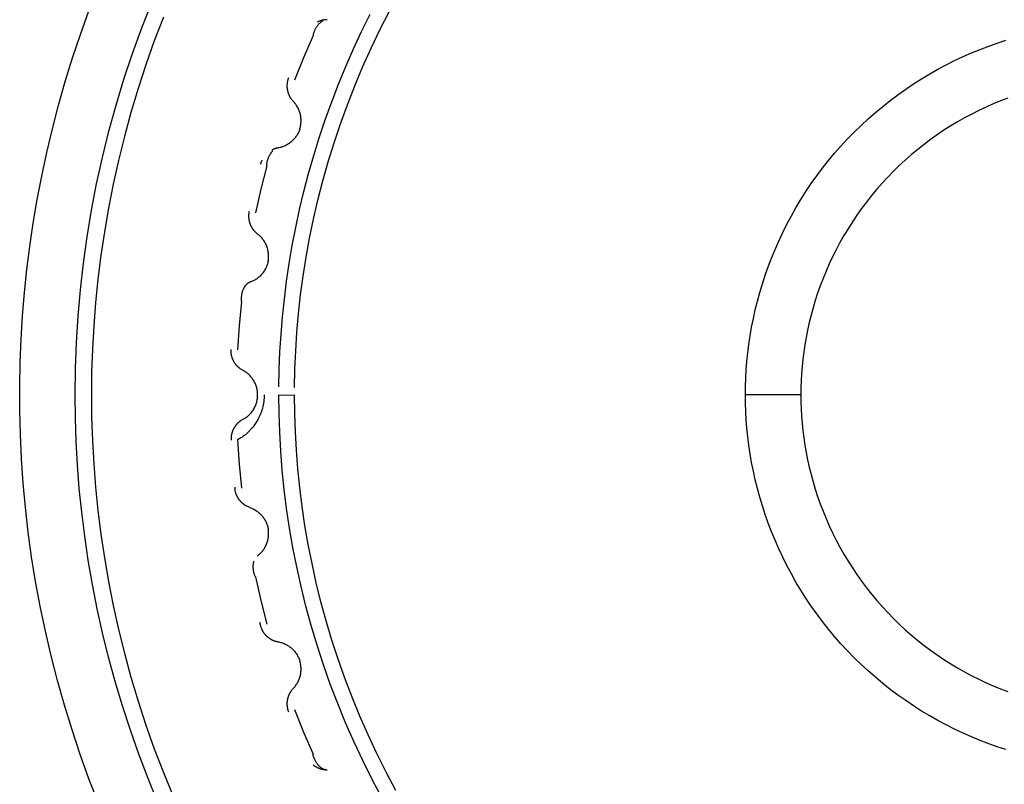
# Model space of a CAD drawing. Header units: millimetres. Extents: x -534 to -34, y 1269 to 1769.
# Tile 78 of 91: x -117 to -108, y 1412 to 1419. Entities that reach past the tile are written whole.
import ezdxf

# ---------------------------------------------------------------- set-up
doc = ezdxf.new("R2010")
doc.units = ezdxf.units.MM
doc.layers.add('ROXX_B.FLEX', color=7, linetype='Continuous', true_color=0x000000)

msp = doc.modelspace()

# ---------------------------------------------------------------- linework, layer by layer
at = {"layer": 'ROXX_B.FLEX', "color": 18, "lineweight": -3, "true_color": 0x000000}
for points in [[(-116.0158, 1412.1386), (-116.1006, 1412.3578), (-116.18, 1412.5782), (-116.2538, 1412.7996), (-116.3222, 1413.0218), (-116.385, 1413.2446), (-116.4424, 1413.4678), (-116.4943, 1413.6911), (-116.5408, 1413.9145), (-116.582, 1414.1378), (-116.6178, 1414.3606), (-116.6484, 1414.5829), (-116.6738, 1414.8046), (-116.6941, 1415.0253), (-116.7093, 1415.2451), (-116.7196, 1415.4636), (-116.7251, 1415.6808), (-116.7257, 1415.8965), (-116.7218, 1416.1106), (-116.7133, 1416.323), (-116.7003, 1416.5334), (-116.683, 1416.7419), (-116.6613, 1416.95), (-116.635, 1417.1592), (-116.604, 1417.3695), (-116.5682, 1417.5806), (-116.5275, 1417.7924), (-116.4819, 1418.0049), (-116.4312, 1418.2177), (-116.3755, 1418.4308), (-116.3146, 1418.6439), (-116.2486, 1418.857), (-116.1773, 1419.0698), (-116.1008, 1419.2822)], [(-116.2262, 1415.8201), (-116.2232, 1416.0559), (-116.2143, 1416.2927), (-116.1993, 1416.5303), (-116.1782, 1416.7685), (-116.1509, 1417.007), (-116.1174, 1417.2455), (-116.0777, 1417.484), (-116.0317, 1417.7221), (-115.9794, 1417.9595), (-115.9208, 1418.1961), (-115.856, 1418.4315), (-115.785, 1418.6656), (-115.7078, 1418.8981), (-115.6244, 1419.1287), (-115.5351, 1419.3572)], [(-114.2462, 1415.8875), (-114.2428, 1416.0517), (-114.2358, 1416.2173), (-114.225, 1416.3841), (-114.2103, 1416.5521), (-114.1915, 1416.721), (-114.1688, 1416.8909), (-114.1419, 1417.0615), (-114.1107, 1417.2327), (-114.0753, 1417.4043), (-114.0356, 1417.5763), (-113.9914, 1417.7485), (-113.9428, 1417.9206), (-113.8898, 1418.0926), (-113.8322, 1418.2643), (-113.7701, 1418.4355), (-113.7034, 1418.606), (-113.6322, 1418.7757), (-113.5564, 1418.9444), (-113.476, 1419.1119), (-113.3911, 1419.278)], [(-115.4298, 1419.225), (-115.5115, 1419.0111), (-115.5874, 1418.7963), (-115.6577, 1418.581), (-115.7222, 1418.3654), (-115.7812, 1418.1496), (-115.8346, 1417.9338), (-115.8824, 1417.7183), (-115.9249, 1417.5033), (-115.962, 1417.2889), (-115.9937, 1417.0753), (-116.0204, 1416.8627), (-116.0419, 1416.6513), (-116.0584, 1416.4412), (-116.0701, 1416.2325), (-116.077, 1416.0255), (-116.0793, 1415.8201)], [(-114.3875, 1415.8937), (-114.3844, 1416.0497), (-114.378, 1416.2068), (-114.3682, 1416.3649), (-114.3551, 1416.5238), (-114.3384, 1416.6836), (-114.3182, 1416.844), (-114.2944, 1417.0051), (-114.267, 1417.1666), (-114.2359, 1417.3284), (-114.201, 1417.4905), (-114.1624, 1417.6527), (-114.1199, 1417.8149), (-114.0736, 1417.9769), (-114.0235, 1418.1387), (-113.9695, 1418.3), (-113.9116, 1418.4609), (-113.8498, 1418.621), (-113.7841, 1418.7804), (-113.7145, 1418.9387), (-113.6411, 1419.0961), (-113.5638, 1419.2521)], [(-113.9894, 1419.1925), (-113.9913, 1419.1915), (-113.9932, 1419.1905), (-113.9952, 1419.1894), (-113.9971, 1419.1882), (-113.999, 1419.187), (-114.0009, 1419.1858), (-114.0028, 1419.1845), (-114.0046, 1419.1832), (-114.0084, 1419.1804), (-114.0121, 1419.1775), (-114.0157, 1419.1744), (-114.0193, 1419.1712), (-114.0228, 1419.1678), (-114.0263, 1419.1643), (-114.0298, 1419.1606), (-114.0331, 1419.1568), (-114.0364, 1419.1529), (-114.0396, 1419.1488), (-114.0427, 1419.1446), (-114.0458, 1419.1403), (-114.0488, 1419.1359), (-114.0516, 1419.1314), (-114.0544, 1419.1268), (-114.0571, 1419.1221), (-114.0597, 1419.1173), (-114.0621, 1419.1124), (-114.0645, 1419.1074), (-114.0667, 1419.1024), (-114.0688, 1419.0973), (-114.0708, 1419.0921), (-114.0727, 1419.0868), (-114.0744, 1419.0815), (-114.076, 1419.0762), (-114.0774, 1419.0708), (-114.0787, 1419.0653), (-114.0799, 1419.0598)], [(-113.9537, 1419.2021), (-113.9592, 1419.2019), (-113.9647, 1419.2016), (-113.9702, 1419.2012), (-113.9757, 1419.2006), (-113.9813, 1419.1998), (-113.9869, 1419.1988), (-113.9924, 1419.1977), (-113.998, 1419.1965), (-114.0036, 1419.195), (-114.0091, 1419.1934), (-114.0146, 1419.1916), (-114.0201, 1419.1897), (-114.0255, 1419.1876), (-114.0309, 1419.1853), (-114.0363, 1419.1829), (-114.0416, 1419.1803)], [(-114.0799, 1419.0598), (-114.1662, 1418.8592), (-114.247, 1418.6563)], [(-110.1793, 1415.8201), (-110.1785, 1415.8945), (-110.176, 1415.9695), (-110.1717, 1416.0451), (-110.1658, 1416.1212), (-110.158, 1416.1977), (-110.1483, 1416.2747), (-110.1368, 1416.3521), (-110.1234, 1416.4297), (-110.108, 1416.5076), (-110.0907, 1416.5856), (-110.0713, 1416.6638), (-110.05, 1416.7419), (-110.0266, 1416.82), (-110.0012, 1416.898), (-109.9737, 1416.9758), (-109.9441, 1417.0533), (-109.9124, 1417.1304), (-109.8787, 1417.2071), (-109.8429, 1417.2832), (-109.8051, 1417.3588), (-109.7651, 1417.4336), (-109.7232, 1417.5077), (-109.6792, 1417.581), (-109.6332, 1417.6533), (-109.5853, 1417.7246), (-109.5354, 1417.7948), (-109.4837, 1417.8638), (-109.4301, 1417.9316), (-109.3747, 1417.9981), (-109.3175, 1418.0632), (-109.2586, 1418.1268), (-109.1981, 1418.189), (-109.136, 1418.2495), (-109.0724, 1418.3083), (-109.0073, 1418.3655), (-108.9408, 1418.4209), (-108.873, 1418.4745), (-108.804, 1418.5263), (-108.7338, 1418.5761), (-108.6625, 1418.6241), (-108.5901, 1418.67), (-108.5169, 1418.714), (-108.4428, 1418.756), (-108.3679, 1418.7959), (-108.2924, 1418.8338), (-108.2162, 1418.8696), (-108.1395, 1418.9033), (-108.0624, 1418.9349), (-107.9849, 1418.9645), (-107.9072, 1418.992), (-107.8292, 1419.0174)], [(-114.3017, 1418.6772), (-114.304, 1418.6709), (-114.3061, 1418.6644), (-114.3081, 1418.6578), (-114.3097, 1418.651), (-114.3105, 1418.6476), (-114.3112, 1418.6442), (-114.3118, 1418.6408), (-114.3124, 1418.6373), (-114.313, 1418.6338), (-114.3134, 1418.6303), (-114.3138, 1418.6267), (-114.3142, 1418.6232), (-114.3144, 1418.6196), (-114.3147, 1418.616), (-114.3148, 1418.6125), (-114.3149, 1418.6089), (-114.3149, 1418.6052), (-114.3149, 1418.6016), (-114.3148, 1418.598), (-114.3146, 1418.5944), (-114.3144, 1418.5908), (-114.3141, 1418.5871), (-114.3137, 1418.5835), (-114.3132, 1418.5799), (-114.3127, 1418.5763), (-114.3122, 1418.5727), (-114.3115, 1418.5691), (-114.3108, 1418.5655), (-114.3101, 1418.562), (-114.3092, 1418.5584), (-114.3083, 1418.5549), (-114.3074, 1418.5514), (-114.3064, 1418.5479), (-114.3053, 1418.5444), (-114.3041, 1418.541), (-114.3029, 1418.5375), (-114.3017, 1418.5341), (-114.3003, 1418.5308), (-114.2989, 1418.5274), (-114.2975, 1418.5241), (-114.296, 1418.5209), (-114.2944, 1418.5176), (-114.2928, 1418.5144), (-114.2912, 1418.5112), (-114.2895, 1418.5081), (-114.2877, 1418.505), (-114.2859, 1418.502), (-114.284, 1418.499), (-114.2821, 1418.496), (-114.2802, 1418.4931), (-114.2782, 1418.4902), (-114.2761, 1418.4874), (-114.2719, 1418.4819), (-114.2676, 1418.4766), (-114.2631, 1418.4714), (-114.2585, 1418.4665)], [(-107.8125, 1418.4952), (-107.8784, 1418.47), (-107.944, 1418.4431), (-108.0092, 1418.4144), (-108.074, 1418.384), (-108.1383, 1418.3518), (-108.202, 1418.3178), (-108.265, 1418.2821), (-108.3273, 1418.2447), (-108.3889, 1418.2056), (-108.4495, 1418.1648), (-108.5092, 1418.1224), (-108.568, 1418.0784), (-108.6257, 1418.0328), (-108.6822, 1417.9856), (-108.7376, 1417.937), (-108.7917, 1417.8869), (-108.8446, 1417.8354), (-108.896, 1417.7826), (-108.9461, 1417.7284), (-108.9948, 1417.6731), (-109.0419, 1417.6165), (-109.0875, 1417.5588), (-109.1315, 1417.5001), (-109.174, 1417.4403), (-109.2147, 1417.3797), (-109.2538, 1417.3182), (-109.2913, 1417.2559), (-109.327, 1417.1928), (-109.3609, 1417.1291), (-109.3931, 1417.0649), (-109.4236, 1417.0001), (-109.4523, 1416.9348), (-109.4792, 1416.8692), (-109.5044, 1416.8033), (-109.5278, 1416.7371), (-109.5494, 1416.6708), (-109.5693, 1416.6043), (-109.5875, 1416.5379), (-109.6039, 1416.4714), (-109.6187, 1416.405), (-109.6317, 1416.3387), (-109.6431, 1416.2727), (-109.6529, 1416.2069), (-109.6611, 1416.1414), (-109.6678, 1416.0762), (-109.6729, 1416.0115), (-109.6765, 1415.9472), (-109.6786, 1415.8834), (-109.6793, 1415.8201)], [(-114.2, 1418.215), (-114.1976, 1418.2228), (-114.1955, 1418.2307), (-114.1936, 1418.2387), (-114.1919, 1418.2468), (-114.1905, 1418.255), (-114.1894, 1418.2634), (-114.1886, 1418.2718), (-114.188, 1418.2803), (-114.1878, 1418.2888), (-114.1878, 1418.2974), (-114.1881, 1418.306), (-114.1888, 1418.3146), (-114.1897, 1418.3232), (-114.1909, 1418.3318), (-114.1924, 1418.3404), (-114.1942, 1418.3489), (-114.1964, 1418.3573), (-114.1988, 1418.3656), (-114.2014, 1418.3739), (-114.2044, 1418.382), (-114.2077, 1418.39), (-114.2112, 1418.3979), (-114.2149, 1418.4056), (-114.2189, 1418.4131), (-114.2232, 1418.4205), (-114.2276, 1418.4277), (-114.2323, 1418.4347), (-114.2372, 1418.4415), (-114.2422, 1418.4481), (-114.2475, 1418.4544), (-114.2529, 1418.4605), (-114.2584, 1418.4664)], [(-114.2, 1418.215), (-114.2026, 1418.2074), (-114.2055, 1418.1997), (-114.2087, 1418.1921), (-114.2121, 1418.1846), (-114.2159, 1418.1771), (-114.2199, 1418.1697), (-114.2241, 1418.1624), (-114.2287, 1418.1552), (-114.2335, 1418.1481), (-114.2386, 1418.1412), (-114.2439, 1418.1345), (-114.2494, 1418.1278), (-114.2552, 1418.1214), (-114.2613, 1418.1152), (-114.2675, 1418.1092), (-114.274, 1418.1034), (-114.2807, 1418.0978), (-114.2875, 1418.0925), (-114.2945, 1418.0874), (-114.3017, 1418.0825), (-114.309, 1418.078), (-114.3165, 1418.0737), (-114.3241, 1418.0696), (-114.3317, 1418.0659), (-114.3395, 1418.0624), (-114.3473, 1418.0592), (-114.3552, 1418.0563), (-114.3632, 1418.0537), (-114.3711, 1418.0513), (-114.3791, 1418.0493), (-114.3871, 1418.0475), (-114.395, 1418.046)], [(-114.395, 1418.046), (-114.3986, 1418.0453), (-114.4022, 1418.0446), (-114.4057, 1418.0438), (-114.4093, 1418.0429), (-114.4129, 1418.042), (-114.4165, 1418.041), (-114.42, 1418.0399), (-114.4236, 1418.0388), (-114.4272, 1418.0376), (-114.4307, 1418.0363), (-114.4342, 1418.035), (-114.4378, 1418.0335), (-114.4413, 1418.032), (-114.4447, 1418.0305), (-114.4482, 1418.0288), (-114.4516, 1418.0271)], [(-114.4974, 1417.8857), (-114.4972, 1417.8906), (-114.4968, 1417.8955), (-114.4964, 1417.9003), (-114.4958, 1417.9052), (-114.4951, 1417.91), (-114.4943, 1417.9148), (-114.4934, 1417.9196), (-114.4924, 1417.9244), (-114.4912, 1417.9291), (-114.49, 1417.9337), (-114.4887, 1417.9384), (-114.4873, 1417.9429), (-114.4858, 1417.9475), (-114.4842, 1417.9519), (-114.4825, 1417.9564), (-114.4808, 1417.9607), (-114.4789, 1417.965), (-114.477, 1417.9692), (-114.475, 1417.9734), (-114.4729, 1417.9774), (-114.4707, 1417.9814), (-114.4685, 1417.9854), (-114.4662, 1417.9892), (-114.4638, 1417.9929), (-114.4613, 1417.9966), (-114.4588, 1418.0001), (-114.4562, 1418.0036), (-114.4536, 1418.0069), (-114.4509, 1418.0101), (-114.4482, 1418.0133), (-114.4454, 1418.0163), (-114.4426, 1418.0192)], [(-114.4974, 1417.8857), (-114.5513, 1417.674), (-114.5994, 1417.461)], [(-114.5402, 1417.9374), (-114.5424, 1417.9329), (-114.5444, 1417.9284), (-114.5463, 1417.9238), (-114.5481, 1417.9193), (-114.5497, 1417.9147), (-114.5513, 1417.9101), (-114.5527, 1417.9055), (-114.554, 1417.9009)], [(-114.6567, 1417.4731), (-114.658, 1417.4664), (-114.659, 1417.4597), (-114.6599, 1417.4529), (-114.6605, 1417.446), (-114.6607, 1417.4425), (-114.6609, 1417.439), (-114.661, 1417.4355), (-114.661, 1417.432), (-114.661, 1417.4284), (-114.6609, 1417.4249), (-114.6607, 1417.4213), (-114.6605, 1417.4178), (-114.6602, 1417.4142), (-114.6599, 1417.4107), (-114.6595, 1417.4071), (-114.659, 1417.4035), (-114.6585, 1417.3999), (-114.6578, 1417.3964), (-114.6572, 1417.3928), (-114.6564, 1417.3893), (-114.6556, 1417.3857), (-114.6548, 1417.3822), (-114.6538, 1417.3787), (-114.6528, 1417.3752), (-114.6518, 1417.3717), (-114.6506, 1417.3682), (-114.6495, 1417.3648), (-114.6482, 1417.3614), (-114.6469, 1417.358), (-114.6455, 1417.3546), (-114.6441, 1417.3512), (-114.6426, 1417.3479), (-114.641, 1417.3446), (-114.6394, 1417.3414), (-114.6377, 1417.3381), (-114.636, 1417.3349), (-114.6342, 1417.3318), (-114.6324, 1417.3287), (-114.6305, 1417.3256), (-114.6285, 1417.3226), (-114.6266, 1417.3196), (-114.6245, 1417.3166), (-114.6224, 1417.3137), (-114.6203, 1417.3108), (-114.6181, 1417.308), (-114.6159, 1417.3052), (-114.6136, 1417.3025), (-114.6113, 1417.2998), (-114.609, 1417.2972), (-114.6066, 1417.2946), (-114.6041, 1417.2921), (-114.6017, 1417.2896), (-114.5967, 1417.2848), (-114.5915, 1417.2802), (-114.5863, 1417.2759), (-114.581, 1417.2717)], [(-114.4839, 1417.0325), (-114.4828, 1417.0405), (-114.4819, 1417.0487), (-114.4812, 1417.0569), (-114.4809, 1417.0652), (-114.4808, 1417.0735), (-114.481, 1417.0819), (-114.4815, 1417.0904), (-114.4823, 1417.0988), (-114.4834, 1417.1073), (-114.4847, 1417.1158), (-114.4864, 1417.1242), (-114.4884, 1417.1326), (-114.4906, 1417.141), (-114.4932, 1417.1493), (-114.496, 1417.1575), (-114.4991, 1417.1656), (-114.5026, 1417.1736), (-114.5062, 1417.1815), (-114.5102, 1417.1892), (-114.5144, 1417.1967), (-114.5188, 1417.2041), (-114.5235, 1417.2114), (-114.5284, 1417.2184), (-114.5336, 1417.2252), (-114.5389, 1417.2318), (-114.5444, 1417.2382), (-114.5501, 1417.2444), (-114.556, 1417.2504), (-114.5621, 1417.2561), (-114.5682, 1417.2615), (-114.5745, 1417.2667), (-114.5809, 1417.2717)], [(-114.4839, 1417.0325), (-114.4853, 1417.0245), (-114.487, 1417.0165), (-114.4889, 1417.0085), (-114.4911, 1417.0005), (-114.4936, 1416.9926), (-114.4964, 1416.9846), (-114.4995, 1416.9768), (-114.5029, 1416.9689), (-114.5065, 1416.9612), (-114.5104, 1416.9536), (-114.5146, 1416.9461), (-114.5191, 1416.9387), (-114.5238, 1416.9314), (-114.5288, 1416.9243), (-114.534, 1416.9174), (-114.5395, 1416.9107), (-114.5452, 1416.9041), (-114.5512, 1416.8978), (-114.5573, 1416.8916), (-114.5636, 1416.8857), (-114.5702, 1416.8801), (-114.5768, 1416.8747), (-114.5837, 1416.8695), (-114.5907, 1416.8646), (-114.5978, 1416.8599), (-114.6051, 1416.8556), (-114.6124, 1416.8514), (-114.6198, 1416.8476), (-114.6273, 1416.8441), (-114.6349, 1416.8408), (-114.6425, 1416.8378), (-114.6501, 1416.835)], [(-114.6501, 1416.835), (-114.6513, 1416.8346), (-114.6524, 1416.8342), (-114.6536, 1416.8337), (-114.6548, 1416.8332), (-114.6559, 1416.8327), (-114.6571, 1416.8322), (-114.6582, 1416.8316), (-114.6593, 1416.8311), (-114.6616, 1416.8299), (-114.6638, 1416.8286), (-114.666, 1416.8272), (-114.6682, 1416.8257), (-114.6703, 1416.8242), (-114.6724, 1416.8226), (-114.6745, 1416.8209), (-114.6766, 1416.8191), (-114.6786, 1416.8173), (-114.6806, 1416.8153), (-114.6825, 1416.8134), (-114.6845, 1416.8113), (-114.6864, 1416.8092), (-114.6882, 1416.807), (-114.6901, 1416.8047), (-114.6919, 1416.8024), (-114.6936, 1416.8), (-114.6954, 1416.7976), (-114.697, 1416.795), (-114.6987, 1416.7925), (-114.7003, 1416.7899), (-114.7019, 1416.7872), (-114.7034, 1416.7845), (-114.7049, 1416.7817), (-114.7064, 1416.7789), (-114.7078, 1416.776), (-114.7091, 1416.7731), (-114.7105, 1416.7701), (-114.713, 1416.764), (-114.7153, 1416.7578), (-114.7175, 1416.7514), (-114.7194, 1416.7449), (-114.7212, 1416.7383), (-114.7228, 1416.7316), (-114.7241, 1416.7247), (-114.7253, 1416.7178), (-114.7262, 1416.7108), (-114.7269, 1416.7037), (-114.7274, 1416.6966), (-114.7276, 1416.6894), (-114.7276, 1416.6823), (-114.7274, 1416.6751), (-114.7271, 1416.6715), (-114.7269, 1416.6679), (-114.7265, 1416.6643), (-114.7261, 1416.6607)], [(-114.7261, 1416.6607), (-114.7462, 1416.4432), (-114.7604, 1416.2253)], [(-114.7126, 1416.0412), (-114.7185, 1416.0445), (-114.7244, 1416.048), (-114.7302, 1416.0517), (-114.7359, 1416.0557), (-114.7387, 1416.0577), (-114.7415, 1416.0598), (-114.7442, 1416.062), (-114.747, 1416.0642), (-114.7497, 1416.0665), (-114.7523, 1416.0689), (-114.755, 1416.0712), (-114.7576, 1416.0737), (-114.7601, 1416.0762), (-114.7626, 1416.0787), (-114.7651, 1416.0813), (-114.7676, 1416.084), (-114.77, 1416.0867), (-114.7723, 1416.0894), (-114.7746, 1416.0922), (-114.7769, 1416.0951), (-114.7791, 1416.0979), (-114.7812, 1416.1009), (-114.7833, 1416.1038), (-114.7854, 1416.1068), (-114.7874, 1416.1099), (-114.7893, 1416.113), (-114.7912, 1416.1161), (-114.793, 1416.1192), (-114.7948, 1416.1224), (-114.7965, 1416.1257), (-114.7982, 1416.1289), (-114.7998, 1416.1322), (-114.8013, 1416.1355), (-114.8028, 1416.1388), (-114.8042, 1416.1422), (-114.8055, 1416.1455), (-114.8068, 1416.1489), (-114.808, 1416.1523), (-114.8092, 1416.1557), (-114.8103, 1416.1592), (-114.8113, 1416.1626), (-114.8123, 1416.1661), (-114.8132, 1416.1696), (-114.814, 1416.173), (-114.8148, 1416.1765), (-114.8155, 1416.18), (-114.8161, 1416.1835), (-114.8167, 1416.187), (-114.8172, 1416.1905), (-114.8177, 1416.194), (-114.8181, 1416.1974), (-114.8184, 1416.2009), (-114.8189, 1416.2078), (-114.8191, 1416.2147), (-114.8191, 1416.2215), (-114.8189, 1416.2283)], [(-114.5793, 1415.8201), (-114.5794, 1415.8282), (-114.5798, 1415.8364), (-114.5805, 1415.8446), (-114.5815, 1415.8529), (-114.5827, 1415.8611), (-114.5842, 1415.8694), (-114.586, 1415.8777), (-114.5881, 1415.8859), (-114.5905, 1415.8941), (-114.5932, 1415.9023), (-114.5961, 1415.9103), (-114.5994, 1415.9183), (-114.6029, 1415.9262), (-114.6067, 1415.934), (-114.6108, 1415.9417), (-114.6152, 1415.9492), (-114.6198, 1415.9566), (-114.6247, 1415.9638), (-114.6298, 1415.9708), (-114.6351, 1415.9776), (-114.6407, 1415.9842), (-114.6464, 1415.9906), (-114.6524, 1415.9968), (-114.6585, 1416.0027), (-114.6648, 1416.0084), (-114.6713, 1416.0139), (-114.6779, 1416.0191), (-114.6846, 1416.024), (-114.6915, 1416.0287), (-114.6984, 1416.0331), (-114.7055, 1416.0373), (-114.7126, 1416.0412)], [(-115.4784, 1412.1468), (-115.5671, 1412.363), (-115.65, 1412.5802), (-115.727, 1412.7983), (-115.7983, 1413.0169), (-115.8638, 1413.2358), (-115.9236, 1413.455), (-115.9778, 1413.674), (-116.0264, 1413.8928), (-116.0694, 1414.1111), (-116.1071, 1414.3288), (-116.1393, 1414.5457), (-116.1663, 1414.7615), (-116.1882, 1414.9762), (-116.205, 1415.1896), (-116.2168, 1415.4014), (-116.2238, 1415.6117), (-116.2262, 1415.8201)], [(-116.0793, 1415.8201), (-116.077, 1415.6148), (-116.0701, 1415.4078), (-116.0584, 1415.1991), (-116.0419, 1414.989), (-116.0204, 1414.7776), (-115.9937, 1414.565), (-115.962, 1414.3514), (-115.9249, 1414.137), (-115.8824, 1413.922), (-115.8346, 1413.7065), (-115.7812, 1413.4907), (-115.7222, 1413.2749), (-115.6577, 1413.0593), (-115.5874, 1412.844), (-115.5115, 1412.6292), (-115.4298, 1412.4153), (-115.3425, 1412.2023)], [(-114.5207, 1415.8201), (-114.5211, 1415.8049), (-114.5219, 1415.7898), (-114.5232, 1415.7749), (-114.5249, 1415.7601), (-114.527, 1415.7455), (-114.5295, 1415.7311), (-114.5324, 1415.7169), (-114.5357, 1415.7029), (-114.5394, 1415.6891), (-114.5435, 1415.6755), (-114.5481, 1415.6621), (-114.5531, 1415.6487), (-114.5586, 1415.6354), (-114.5647, 1415.6221), (-114.5714, 1415.6088), (-114.5787, 1415.5954), (-114.5866, 1415.582), (-114.5951, 1415.5685), (-114.6042, 1415.555), (-114.6138, 1415.5417), (-114.6239, 1415.5287), (-114.6344, 1415.5159), (-114.6398, 1415.5097), (-114.6454, 1415.5036), (-114.651, 1415.4976), (-114.6567, 1415.4917), (-114.6625, 1415.486), (-114.6683, 1415.4804), (-114.6743, 1415.475), (-114.6803, 1415.4697), (-114.6865, 1415.4645), (-114.6927, 1415.4594), (-114.699, 1415.4545), (-114.7054, 1415.4497), (-114.7119, 1415.445), (-114.7185, 1415.4404), (-114.7252, 1415.4359), (-114.7321, 1415.4315), (-114.746, 1415.4231), (-114.7604, 1415.415)], [(-114.7126, 1415.5991), (-114.7055, 1415.603), (-114.6984, 1415.6071), (-114.6915, 1415.6116), (-114.6846, 1415.6163), (-114.6779, 1415.6212), (-114.6713, 1415.6264), (-114.6648, 1415.6319), (-114.6585, 1415.6376), (-114.6524, 1415.6435), (-114.6464, 1415.6497), (-114.6407, 1415.6561), (-114.6351, 1415.6627), (-114.6298, 1415.6695), (-114.6247, 1415.6765), (-114.6198, 1415.6837), (-114.6152, 1415.6911), (-114.6108, 1415.6986), (-114.6067, 1415.7063), (-114.6029, 1415.7141), (-114.5994, 1415.722), (-114.5961, 1415.73), (-114.5932, 1415.738), (-114.5905, 1415.7462), (-114.5881, 1415.7544), (-114.586, 1415.7626), (-114.5842, 1415.7709), (-114.5827, 1415.7792), (-114.5815, 1415.7874), (-114.5805, 1415.7957), (-114.5798, 1415.8039), (-114.5794, 1415.812), (-114.5793, 1415.8201)], [(-113.4534, 1412.1796), (-113.5435, 1412.3485), (-113.6289, 1412.519), (-113.7097, 1412.6908), (-113.7858, 1412.8639), (-113.8572, 1413.0379), (-113.9239, 1413.2127), (-113.986, 1413.3882), (-114.0434, 1413.5641), (-114.0961, 1413.7403), (-114.1443, 1413.9167), (-114.1879, 1414.093), (-114.227, 1414.269), (-114.2617, 1414.4448), (-114.292, 1414.62), (-114.318, 1414.7945), (-114.3397, 1414.9682), (-114.3573, 1415.141), (-114.3708, 1415.3127), (-114.3804, 1415.4832), (-114.386, 1415.6524), (-114.3879, 1415.8201)], [(-114.3879, 1415.8201), (-114.2465, 1415.8178)], [(-113.3334, 1412.2549), (-113.4213, 1412.4202), (-113.5047, 1412.5871), (-113.5836, 1412.7552), (-113.6579, 1412.9245), (-113.7276, 1413.0948), (-113.7928, 1413.2659), (-113.8534, 1413.4376), (-113.9095, 1413.6098), (-113.961, 1413.7822), (-114.0081, 1413.9548), (-114.0507, 1414.1273), (-114.0889, 1414.2996), (-114.1228, 1414.4716), (-114.1525, 1414.643), (-114.1779, 1414.8138), (-114.1992, 1414.9838), (-114.2164, 1415.153), (-114.2296, 1415.321), (-114.239, 1415.4879), (-114.2446, 1415.6535), (-114.2465, 1415.8178)], [(-107.8292, 1412.6228), (-107.9072, 1412.6483), (-107.9849, 1412.6758), (-108.0624, 1412.7054), (-108.1395, 1412.737), (-108.2162, 1412.7707), (-108.2924, 1412.8065), (-108.3679, 1412.8444), (-108.4428, 1412.8843), (-108.5169, 1412.9263), (-108.5901, 1412.9702), (-108.6625, 1413.0162), (-108.7338, 1413.0641), (-108.804, 1413.114), (-108.873, 1413.1658), (-108.9408, 1413.2194), (-109.0073, 1413.2748), (-109.0724, 1413.3319), (-109.136, 1413.3908), (-109.1981, 1413.4513), (-109.2586, 1413.5134), (-109.3175, 1413.5771), (-109.3747, 1413.6422), (-109.4301, 1413.7086), (-109.4837, 1413.7764), (-109.5354, 1413.8455), (-109.5853, 1413.9157), (-109.6332, 1413.987), (-109.6792, 1414.0593), (-109.7232, 1414.1325), (-109.7651, 1414.2066), (-109.8051, 1414.2815), (-109.8429, 1414.3571), (-109.8787, 1414.4332), (-109.9124, 1414.5099), (-109.9441, 1414.587), (-109.9737, 1414.6645), (-110.0012, 1414.7423), (-110.0266, 1414.8203), (-110.05, 1414.8984), (-110.0713, 1414.9765), (-110.0907, 1415.0547), (-110.108, 1415.1327), (-110.1234, 1415.2106), (-110.1368, 1415.2882), (-110.1483, 1415.3656), (-110.158, 1415.4426), (-110.1658, 1415.5191), (-110.1717, 1415.5952), (-110.176, 1415.6708), (-110.1785, 1415.7458), (-110.1793, 1415.8201)], [(-109.6793, 1415.8201), (-110.1793, 1415.8201)], [(-109.6793, 1415.8201), (-109.6786, 1415.7569), (-109.6765, 1415.6931), (-109.6729, 1415.6288), (-109.6678, 1415.5641), (-109.6611, 1415.4989), (-109.6529, 1415.4334), (-109.6431, 1415.3676), (-109.6317, 1415.3015), (-109.6187, 1415.2353), (-109.6039, 1415.1689), (-109.5875, 1415.1024), (-109.5693, 1415.0359), (-109.5494, 1414.9695), (-109.5278, 1414.9032), (-109.5044, 1414.837), (-109.4792, 1414.7711), (-109.4523, 1414.7055), (-109.4236, 1414.6402), (-109.3931, 1414.5754), (-109.3609, 1414.5112), (-109.327, 1414.4475), (-109.2913, 1414.3844), (-109.2538, 1414.3221), (-109.2147, 1414.2606), (-109.174, 1414.1999), (-109.1315, 1414.1402), (-109.0875, 1414.0815), (-109.0419, 1414.0238), (-108.9948, 1413.9672), (-108.9461, 1413.9119), (-108.896, 1413.8577), (-108.8446, 1413.8049), (-108.7917, 1413.7534), (-108.7376, 1413.7033), (-108.6822, 1413.6547), (-108.6257, 1413.6075), (-108.568, 1413.5619), (-108.5092, 1413.5179), (-108.4495, 1413.4755), (-108.3889, 1413.4347), (-108.3273, 1413.3956), (-108.265, 1413.3582), (-108.202, 1413.3225), (-108.1383, 1413.2885), (-108.074, 1413.2563), (-108.0092, 1413.2259), (-107.944, 1413.1972), (-107.8784, 1413.1702), (-107.8125, 1413.1451)], [(-114.7126, 1415.599), (-114.7185, 1415.5958), (-114.7244, 1415.5923), (-114.7302, 1415.5886), (-114.7359, 1415.5846), (-114.7387, 1415.5826), (-114.7415, 1415.5805), (-114.7442, 1415.5783), (-114.747, 1415.5761), (-114.7497, 1415.5738), (-114.7523, 1415.5714), (-114.755, 1415.569), (-114.7576, 1415.5666), (-114.7601, 1415.5641), (-114.7626, 1415.5616), (-114.7651, 1415.559), (-114.7676, 1415.5563), (-114.77, 1415.5536), (-114.7723, 1415.5509), (-114.7746, 1415.5481), (-114.7769, 1415.5452), (-114.7791, 1415.5423), (-114.7812, 1415.5394), (-114.7833, 1415.5365), (-114.7854, 1415.5334), (-114.7874, 1415.5304), (-114.7893, 1415.5273), (-114.7912, 1415.5242), (-114.793, 1415.521), (-114.7948, 1415.5179), (-114.7965, 1415.5146), (-114.7982, 1415.5114), (-114.7998, 1415.5081), (-114.8013, 1415.5048), (-114.8028, 1415.5015), (-114.8042, 1415.4981), (-114.8055, 1415.4948), (-114.8068, 1415.4914), (-114.808, 1415.488), (-114.8092, 1415.4845), (-114.8103, 1415.4811), (-114.8113, 1415.4777), (-114.8123, 1415.4742), (-114.8132, 1415.4707), (-114.814, 1415.4672), (-114.8148, 1415.4638), (-114.8155, 1415.4603), (-114.8161, 1415.4568), (-114.8167, 1415.4533), (-114.8172, 1415.4498), (-114.8177, 1415.4463), (-114.8181, 1415.4429), (-114.8184, 1415.4394), (-114.8189, 1415.4325), (-114.8191, 1415.4256), (-114.8191, 1415.4188), (-114.8189, 1415.412)], [(-114.7604, 1415.415), (-114.7462, 1415.1971), (-114.7261, 1414.9796)], [(-114.7861, 1414.9897), (-114.7844, 1414.9734)], [(-114.6501, 1414.8053), (-114.6565, 1414.8076), (-114.6628, 1414.8101), (-114.6691, 1414.8129), (-114.6754, 1414.8159), (-114.6785, 1414.8175), (-114.6816, 1414.8191), (-114.6846, 1414.8209), (-114.6877, 1414.8226), (-114.6907, 1414.8245), (-114.6937, 1414.8264), (-114.6967, 1414.8283), (-114.6996, 1414.8303), (-114.7025, 1414.8324), (-114.7054, 1414.8345), (-114.7083, 1414.8367), (-114.7111, 1414.8389), (-114.7139, 1414.8412), (-114.7166, 1414.8436), (-114.7193, 1414.846), (-114.722, 1414.8484), (-114.7246, 1414.8509), (-114.7272, 1414.8535), (-114.7298, 1414.8561), (-114.7323, 1414.8587), (-114.7347, 1414.8614), (-114.7371, 1414.8641), (-114.7395, 1414.8669), (-114.7418, 1414.8698), (-114.744, 1414.8726), (-114.7462, 1414.8755), (-114.7484, 1414.8785), (-114.7505, 1414.8815), (-114.7525, 1414.8845), (-114.7545, 1414.8876), (-114.7564, 1414.8906), (-114.7582, 1414.8938), (-114.76, 1414.8969), (-114.7618, 1414.9001), (-114.7635, 1414.9033), (-114.7651, 1414.9065), (-114.7666, 1414.9098), (-114.7681, 1414.913), (-114.7695, 1414.9163), (-114.7709, 1414.9196), (-114.7722, 1414.9229), (-114.7735, 1414.9263), (-114.7747, 1414.9296), (-114.7758, 1414.933), (-114.7768, 1414.9363), (-114.7778, 1414.9397), (-114.7787, 1414.9431), (-114.7796, 1414.9464), (-114.7812, 1414.9532), (-114.7825, 1414.96), (-114.7835, 1414.9667), (-114.7844, 1414.9734)], [(-114.6501, 1414.8053), (-114.6425, 1414.8025), (-114.6349, 1414.7995), (-114.6273, 1414.7962), (-114.6198, 1414.7927), (-114.6124, 1414.7888), (-114.6051, 1414.7847), (-114.5978, 1414.7804), (-114.5907, 1414.7757), (-114.5837, 1414.7708), (-114.5768, 1414.7656), (-114.5702, 1414.7602), (-114.5636, 1414.7546), (-114.5573, 1414.7487), (-114.5512, 1414.7425), (-114.5452, 1414.7362), (-114.5395, 1414.7296), (-114.534, 1414.7229), (-114.5288, 1414.716), (-114.5238, 1414.7089), (-114.5191, 1414.7016), (-114.5146, 1414.6942), (-114.5104, 1414.6867), (-114.5065, 1414.6791), (-114.5029, 1414.6713), (-114.4995, 1414.6635), (-114.4964, 1414.6557), (-114.4936, 1414.6477), (-114.4911, 1414.6398), (-114.4889, 1414.6318), (-114.487, 1414.6238), (-114.4853, 1414.6158), (-114.4839, 1414.6078)], [(-114.5809, 1414.3686), (-114.5745, 1414.3736), (-114.5682, 1414.3788), (-114.5621, 1414.3842), (-114.556, 1414.3899), (-114.5501, 1414.3959), (-114.5444, 1414.402), (-114.5389, 1414.4084), (-114.5336, 1414.4151), (-114.5284, 1414.4219), (-114.5235, 1414.4289), (-114.5188, 1414.4361), (-114.5144, 1414.4435), (-114.5102, 1414.4511), (-114.5062, 1414.4588), (-114.5026, 1414.4667), (-114.4991, 1414.4747), (-114.496, 1414.4828), (-114.4932, 1414.491), (-114.4906, 1414.4993), (-114.4884, 1414.5077), (-114.4864, 1414.5161), (-114.4847, 1414.5245), (-114.4834, 1414.533), (-114.4823, 1414.5415), (-114.4815, 1414.5499), (-114.481, 1414.5584), (-114.4808, 1414.5668), (-114.4809, 1414.5751), (-114.4812, 1414.5834), (-114.4819, 1414.5916), (-114.4828, 1414.5998), (-114.4839, 1414.6078)], [(-114.5994, 1414.1793), (-114.6014, 1414.1838), (-114.6033, 1414.1883), (-114.6051, 1414.1928), (-114.6068, 1414.1974), (-114.6084, 1414.2021), (-114.6098, 1414.2067), (-114.6112, 1414.2114), (-114.6124, 1414.2161), (-114.6136, 1414.2208), (-114.6146, 1414.2255), (-114.6155, 1414.2302), (-114.6164, 1414.2349), (-114.6171, 1414.2396), (-114.6177, 1414.2443), (-114.6182, 1414.249), (-114.6186, 1414.2537), (-114.6189, 1414.2584), (-114.6191, 1414.263), (-114.6192, 1414.2676), (-114.6192, 1414.2722), (-114.619, 1414.2768), (-114.6188, 1414.2813), (-114.6185, 1414.2857), (-114.6181, 1414.2901), (-114.6176, 1414.2945), (-114.6169, 1414.2988), (-114.6162, 1414.303), (-114.6154, 1414.3072), (-114.6145, 1414.3113), (-114.6134, 1414.3153), (-114.6123, 1414.3193), (-114.6111, 1414.3231)], [(-114.5994, 1414.1793), (-114.5513, 1413.9663), (-114.4974, 1413.7546)], [(-114.5625, 1413.7713), (-114.554, 1413.7394)], [(-114.554, 1413.7394), (-114.5521, 1413.7329), (-114.55, 1413.7264), (-114.5476, 1413.7199), (-114.5451, 1413.7135), (-114.5437, 1413.7103), (-114.5422, 1413.7071), (-114.5407, 1413.7039), (-114.5391, 1413.7008), (-114.5375, 1413.6976), (-114.5358, 1413.6945), (-114.5341, 1413.6914), (-114.5323, 1413.6884), (-114.5304, 1413.6853), (-114.5285, 1413.6823), (-114.5265, 1413.6793), (-114.5244, 1413.6763), (-114.5223, 1413.6734), (-114.5202, 1413.6705), (-114.518, 1413.6676), (-114.5157, 1413.6648), (-114.5134, 1413.662), (-114.511, 1413.6593), (-114.5086, 1413.6566), (-114.5061, 1413.6539), (-114.5036, 1413.6513), (-114.501, 1413.6487), (-114.4984, 1413.6462), (-114.4957, 1413.6437), (-114.493, 1413.6412), (-114.4902, 1413.6389), (-114.4874, 1413.6365), (-114.4846, 1413.6342), (-114.4817, 1413.632), (-114.4788, 1413.6299), (-114.4758, 1413.6277), (-114.4728, 1413.6257), (-114.4698, 1413.6237), (-114.4668, 1413.6217), (-114.4637, 1413.6198), (-114.4606, 1413.618), (-114.4574, 1413.6162), (-114.4543, 1413.6145), (-114.4511, 1413.6129), (-114.4479, 1413.6113), (-114.4446, 1413.6098), (-114.4414, 1413.6083), (-114.4381, 1413.6069), (-114.4349, 1413.6056), (-114.4316, 1413.6043), (-114.4283, 1413.6031), (-114.425, 1413.602), (-114.4217, 1413.6009), (-114.415, 1413.5989), (-114.4084, 1413.5971), (-114.4017, 1413.5956), (-114.3951, 1413.5943)], [(-114.395, 1413.5943), (-114.3871, 1413.5928), (-114.3791, 1413.591), (-114.3711, 1413.589), (-114.3632, 1413.5866), (-114.3552, 1413.584), (-114.3473, 1413.5811), (-114.3395, 1413.5779), (-114.3317, 1413.5744), (-114.3241, 1413.5707), (-114.3165, 1413.5666), (-114.309, 1413.5623), (-114.3017, 1413.5578), (-114.2945, 1413.5529), (-114.2875, 1413.5478), (-114.2807, 1413.5425), (-114.274, 1413.5369), (-114.2675, 1413.5311), (-114.2613, 1413.5251), (-114.2552, 1413.5189), (-114.2494, 1413.5124), (-114.2439, 1413.5058), (-114.2386, 1413.4991), (-114.2335, 1413.4921), (-114.2287, 1413.4851), (-114.2241, 1413.4779), (-114.2199, 1413.4706), (-114.2159, 1413.4632), (-114.2121, 1413.4557), (-114.2087, 1413.4482), (-114.2055, 1413.4406), (-114.2026, 1413.4329), (-114.2, 1413.4253)], [(-114.2584, 1413.1738), (-114.2529, 1413.1797), (-114.2475, 1413.1859), (-114.2422, 1413.1922), (-114.2372, 1413.1988), (-114.2323, 1413.2056), (-114.2276, 1413.2126), (-114.2232, 1413.2198), (-114.2189, 1413.2271), (-114.2149, 1413.2347), (-114.2112, 1413.2424), (-114.2077, 1413.2503), (-114.2044, 1413.2583), (-114.2014, 1413.2664), (-114.1988, 1413.2747), (-114.1964, 1413.283), (-114.1942, 1413.2914), (-114.1924, 1413.2999), (-114.1909, 1413.3085), (-114.1897, 1413.3171), (-114.1888, 1413.3257), (-114.1881, 1413.3343), (-114.1878, 1413.3429), (-114.1878, 1413.3515), (-114.188, 1413.36), (-114.1886, 1413.3685), (-114.1894, 1413.3769), (-114.1905, 1413.3852), (-114.1919, 1413.3935), (-114.1936, 1413.4016), (-114.1955, 1413.4096), (-114.1976, 1413.4175), (-114.2, 1413.4253)], [(-114.2585, 1413.1738), (-114.2631, 1413.1689), (-114.2676, 1413.1637), (-114.2719, 1413.1584), (-114.2761, 1413.1529), (-114.2782, 1413.1501), (-114.2802, 1413.1472), (-114.2821, 1413.1443), (-114.284, 1413.1413), (-114.2859, 1413.1383), (-114.2877, 1413.1353), (-114.2895, 1413.1322), (-114.2912, 1413.129), (-114.2928, 1413.1259), (-114.2944, 1413.1227), (-114.296, 1413.1194), (-114.2975, 1413.1162), (-114.2989, 1413.1129), (-114.3003, 1413.1095), (-114.3017, 1413.1062), (-114.3029, 1413.1028), (-114.3041, 1413.0993), (-114.3053, 1413.0959), (-114.3064, 1413.0924), (-114.3074, 1413.0889), (-114.3083, 1413.0854), (-114.3092, 1413.0819), (-114.3101, 1413.0783), (-114.3108, 1413.0748), (-114.3115, 1413.0712), (-114.3122, 1413.0676), (-114.3127, 1413.064), (-114.3132, 1413.0604), (-114.3137, 1413.0568), (-114.3141, 1413.0531), (-114.3144, 1413.0495), (-114.3146, 1413.0459), (-114.3148, 1413.0423), (-114.3149, 1413.0387), (-114.3149, 1413.035), (-114.3149, 1413.0314), (-114.3148, 1413.0278), (-114.3147, 1413.0242), (-114.3144, 1413.0207), (-114.3142, 1413.0171), (-114.3138, 1413.0136), (-114.3134, 1413.01), (-114.313, 1413.0065), (-114.3124, 1413.003), (-114.3118, 1412.9995), (-114.3112, 1412.9961), (-114.3105, 1412.9927), (-114.3097, 1412.9893), (-114.3081, 1412.9825), (-114.3061, 1412.9759), (-114.304, 1412.9694), (-114.3017, 1412.9631)], [(-114.247, 1412.984), (-114.1662, 1412.7811), (-114.0799, 1412.5805)], [(-113.9537, 1412.4382), (-113.9549, 1412.4382), (-113.9562, 1412.4383), (-113.9574, 1412.4384), (-113.9587, 1412.4385), (-113.9599, 1412.4386), (-113.9612, 1412.4387), (-113.9624, 1412.4389), (-113.9637, 1412.4391), (-113.9662, 1412.4395), (-113.9687, 1412.4401), (-113.9712, 1412.4407), (-113.9738, 1412.4414), (-113.9763, 1412.4422), (-113.9788, 1412.4431), (-113.9813, 1412.4441), (-113.9838, 1412.4451), (-113.9863, 1412.4463), (-113.9888, 1412.4475), (-113.9913, 1412.4488), (-113.9937, 1412.4501), (-113.9962, 1412.4516), (-113.9987, 1412.4531), (-114.0011, 1412.4547), (-114.0035, 1412.4563), (-114.0059, 1412.458), (-114.0083, 1412.4598), (-114.0107, 1412.4617), (-114.0131, 1412.4636), (-114.0154, 1412.4656), (-114.0177, 1412.4677), (-114.02, 1412.4698), (-114.0223, 1412.472), (-114.0246, 1412.4742), (-114.0268, 1412.4765), (-114.029, 1412.4789), (-114.0312, 1412.4813), (-114.0354, 1412.4863), (-114.0396, 1412.4915), (-114.0436, 1412.4968), (-114.0475, 1412.5024), (-114.0512, 1412.5082), (-114.0548, 1412.5141), (-114.0582, 1412.5202), (-114.0614, 1412.5265), (-114.0645, 1412.5328), (-114.0673, 1412.5393), (-114.07, 1412.546), (-114.0724, 1412.5527), (-114.0746, 1412.5595), (-114.0766, 1412.5664), (-114.0775, 1412.5699), (-114.0784, 1412.5734), (-114.0792, 1412.5769), (-114.0799, 1412.5805)], [(-113.9537, 1412.4382), (-113.9578, 1412.4383), (-113.9618, 1412.4385), (-113.9659, 1412.4387), (-113.9701, 1412.4391), (-113.9742, 1412.4395), (-113.9783, 1412.4401), (-113.9825, 1412.4407), (-113.9866, 1412.4414), (-113.9908, 1412.4422), (-113.9949, 1412.4431), (-113.9991, 1412.4441), (-114.0032, 1412.4452), (-114.0074, 1412.4463), (-114.0115, 1412.4476), (-114.0156, 1412.449), (-114.0197, 1412.4504), (-114.0237, 1412.452), (-114.0278, 1412.4536), (-114.0318, 1412.4553), (-114.0357, 1412.4571), (-114.0397, 1412.459), (-114.0436, 1412.461), (-114.0474, 1412.4631), (-114.0513, 1412.4653), (-114.055, 1412.4675), (-114.0588, 1412.4698), (-114.0624, 1412.4723), (-114.0661, 1412.4748), (-114.0696, 1412.4773), (-114.0731, 1412.48), (-114.0766, 1412.4827), (-114.0799, 1412.4855)]]:
    msp.add_lwpolyline(points, dxfattribs=at)

doc.saveas('drawing.dxf')
